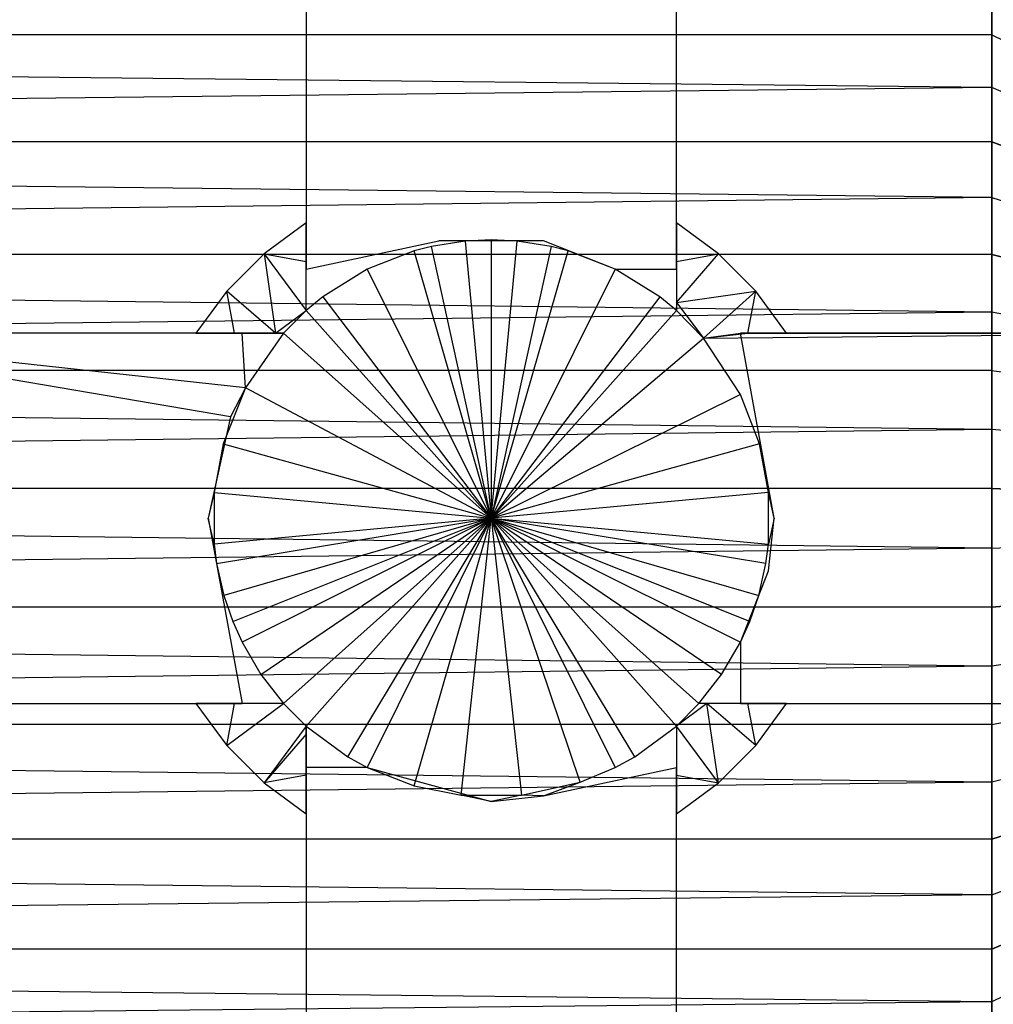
# Model space of a CAD drawing. Extents: x 1 to 115, y -55 to 55.
# Tile 8 of 86: x 8.61 to 10.55, y -0.97 to 1. Entities that reach past the tile are written whole.
import ezdxf

# ---------------------------------------------------------------- set-up
doc = ezdxf.new("R2010")
doc.units = 0
doc.header["$LTSCALE"] = 25.4
doc.layers.get('0').update_dxf_attribs({"linetype": 'CONTINUOUS'})

# ---------------------------------------------------------------- blocks, each defined once
blk = doc.blocks.new('NL2500025450_STL')
at = {"color": 0}
for p, q in [((9.18, 1.5, 213.8096), (9.18, 0.5902, 213.8096)), ((9.18, 1.5, 213.8096), (9.18, 0.5902, 213.8096)), ((9.18, 1.5, 213.8096), (9.18, 0.4979, 215.8196)), ((9.18, 1.5, 213.8096), (9.18, 0.4979, 215.8196)), ((9.92, 0.5902, 213.8096), (9.92, 1.5, 213.8096)), ((9.92, 0.4979, 215.8196), (9.92, 1.5, 213.8096)), ((9.92, 0.5902, 213.8096), (9.92, 1.5, 213.8096)), ((9.92, 0.4979, 215.8196), (9.92, 1.5, 213.8096)), ((10.55, 1.0676, 52.1184), (10.55, 0.9656, 52.0581)), ((10.55, 0.9656, 55.5611), (10.55, 1.0676, 55.5008)), ((10.55, 1.0676, 52.1184), (10.55, 0.9656, 52.0581)), ((10.55, 0.9656, 55.5611), (10.55, 1.0676, 55.5008)), ((10.55, 0.9656, 52.0581), (0.7752, 0.9656, 52.0581)), ((10.55, 0.9656, 52.0581), (0.7752, 0.9656, 52.0581)), ((10.55, 0.8601, 52.004), (0.7752, 0.9656, 52.0581)), ((10.55, 0.8601, 52.004), (0.7752, 0.9656, 52.0581)), ((10.55, 0.8601, 55.6152), (0.7752, 0.9656, 55.5611)), ((10.55, 0.9656, 55.5611), (0.7752, 0.9656, 55.5611)), ((10.55, 0.8601, 55.6152), (0.7752, 0.9656, 55.5611)), ((10.55, 0.9656, 55.5611), (0.7752, 0.9656, 55.5611)), ((10.55, 0.9656, 52.0581), (10.55, 0.8601, 52.004)), ((10.55, 0.8601, 55.6152), (10.55, 0.9656, 55.5611)), ((10.55, 0.9656, 52.0581), (10.55, 0.8601, 52.004)), ((10.55, 0.9656, 52.0581), (12.55, 0, 53.8096)), ((10.55, 0.9656, 52.0581), (12.55, 0, 53.8096)), ((10.55, 0.9656, 55.5611), (12.55, 0, 53.8096)), ((10.55, 0.8601, 55.6152), (10.55, 0.9656, 55.5611)), ((10.55, 0.9656, 55.5611), (12.55, 0, 53.8096)), ((10.55, 0.8601, 52.004), (0.7752, 0.7517, 51.9562)), ((10.55, 0.8601, 52.004), (0.7752, 0.7517, 51.9562)), ((10.55, 0.8601, 55.6152), (0.7752, 0.7517, 55.663)), ((10.55, 0.8601, 55.6152), (0.7752, 0.7517, 55.663)), ((10.55, 0.8601, 52.004), (10.55, 0.7517, 51.9562)), ((10.55, 0.7517, 55.663), (10.55, 0.8601, 55.6152)), ((12.55, 0, 53.8096), (10.55, 0.8601, 52.004)), ((10.55, 0.8601, 52.004), (10.55, 0.7517, 51.9562)), ((12.55, 0, 53.8096), (10.55, 0.8601, 52.004)), ((12.55, 0, 53.8096), (10.55, 0.8601, 55.6152)), ((10.55, 0.7517, 55.663), (10.55, 0.8601, 55.6152)), ((12.55, 0, 53.8096), (10.55, 0.8601, 55.6152)), ((10.55, 0.7517, 51.9562), (0.7752, 0.7517, 51.9562)), ((10.55, 0.7517, 51.9562), (0.7752, 0.7517, 51.9562)), ((10.55, 0.6405, 51.9149), (0.7752, 0.7517, 51.9562)), ((10.55, 0.6405, 51.9149), (0.7752, 0.7517, 51.9562)), ((10.55, 0.6405, 55.7042), (0.7752, 0.7517, 55.663)), ((10.55, 0.7517, 55.663), (0.7752, 0.7517, 55.663)), ((10.55, 0.6405, 55.7042), (0.7752, 0.7517, 55.663)), ((10.55, 0.7517, 55.663), (0.7752, 0.7517, 55.663)), ((10.55, 0.7517, 51.9562), (10.55, 0.6405, 51.9149)), ((10.55, 0.6405, 55.7042), (10.55, 0.7517, 55.663)), ((12.55, 0, 53.8096), (10.55, 0.7517, 51.9562)), ((10.55, 0.7517, 51.9562), (10.55, 0.6405, 51.9149)), ((12.55, 0, 53.8096), (10.55, 0.7517, 51.9562)), ((10.55, 0.7517, 55.663), (12.55, 0, 53.8096)), ((10.55, 0.7517, 55.663), (12.55, 0, 53.8096)), ((10.55, 0.6405, 55.7042), (10.55, 0.7517, 55.663)), ((10.55, 0.6405, 51.9149), (0.7752, 0.5272, 51.8803)), ((10.55, 0.6405, 51.9149), (0.7752, 0.5272, 51.8803)), ((10.55, 0.6405, 55.7042), (0.7752, 0.5272, 55.7388)), ((10.55, 0.6405, 55.7042), (0.7752, 0.5272, 55.7388)), ((10.55, 0.6405, 51.9149), (10.55, 0.5272, 51.8803)), ((10.55, 0.5272, 55.7388), (10.55, 0.6405, 55.7042)), ((10.55, 0.6405, 51.9149), (12.55, 0, 53.8096)), ((10.55, 0.6405, 51.9149), (10.55, 0.5272, 51.8803)), ((10.55, 0.6405, 51.9149), (12.55, 0, 53.8096)), ((10.55, 0.6405, 55.7042), (12.55, 0, 53.8096)), ((10.55, 0.5272, 55.7388), (10.55, 0.6405, 55.7042)), ((10.55, 0.6405, 55.7042), (12.55, 0, 53.8096)), ((9.18, 0.5902, 213.8096), (9.0963, 0.5285, 213.8096)), ((9.18, 0.5902, 213.8096), (9.0963, 0.5285, 213.8096)), ((9.18, 0.5127, 214.7286), (9.18, 0.5902, 213.8096)), ((9.18, 0.5127, 214.7286), (9.18, 0.5902, 213.8096)), ((10.0037, 0.5285, 213.8096), (9.92, 0.5902, 213.8096)), ((9.92, 0.5902, 213.8096), (9.92, 0.5127, 214.7286)), ((9.92, 0.5902, 213.8096), (9.92, 0.5127, 214.7286)), ((10.0037, 0.5285, 213.8096), (9.92, 0.5902, 213.8096)), ((9.18, 0.4979, 215.8196), (9.4454, 0.5541, 215.7068)), ((9.4981, 0.5536, 215.8196), (9.4305, 0.543, 215.8196)), ((9.6546, 0.5541, 215.7068), (9.4454, 0.5541, 215.7068)), ((9.55, 0.556, 215.8196), (9.4981, 0.5536, 215.8196)), ((9.4981, 0.5536, 215.8196), (9.55, 0, 216.0002)), ((9.4981, 0.5536, 215.8196), (9.55, 0, 216.0002)), ((9.55, 0.556, 215.8196), (9.55, 0, 216.0002)), ((9.6018, 0.5536, 215.8196), (9.55, 0.556, 215.8196)), ((9.55, 0.556, 215.8196), (9.55, 0, 216.0002)), ((9.55, 0, 216.0002), (9.6018, 0.5536, 215.8196)), ((9.55, 0, 216.0002), (9.6018, 0.5536, 215.8196)), ((9.6695, 0.543, 215.8196), (9.6018, 0.5536, 215.8196)), ((9.7975, 0.4979, 215.8196), (9.6546, 0.5541, 215.7068)), ((9.3962, 0.5343, 215.8196), (9.3024, 0.4979, 215.8196)), ((9.4305, 0.543, 215.8196), (9.3962, 0.5343, 215.8196)), ((9.55, 0, 216.0002), (9.3962, 0.5343, 215.8196)), ((9.55, 0, 216.0002), (9.3962, 0.5343, 215.8196)), ((9.55, 0, 216.0002), (9.4305, 0.543, 215.8196)), ((9.55, 0, 216.0002), (9.4305, 0.543, 215.8196)), ((9.6695, 0.543, 215.8196), (9.55, 0, 216.0002)), ((9.6695, 0.543, 215.8196), (9.55, 0, 216.0002)), ((9.55, 0, 216.0002), (9.7037, 0.5343, 215.8196)), ((9.55, 0, 216.0002), (9.7037, 0.5343, 215.8196)), ((9.7037, 0.5343, 215.8196), (9.6695, 0.543, 215.8196)), ((9.7975, 0.4979, 215.8196), (9.7037, 0.5343, 215.8196)), ((10.55, 0.5272, 51.8803), (0.7752, 0.5272, 51.8803)), ((10.55, 0.5272, 51.8803), (0.7752, 0.5272, 51.8803)), ((10.55, 0.412, 51.8525), (0.7752, 0.5272, 51.8803)), ((10.55, 0.412, 51.8525), (0.7752, 0.5272, 51.8803)), ((10.55, 0.412, 55.7667), (0.7752, 0.5272, 55.7388)), ((10.55, 0.5272, 55.7388), (0.7752, 0.5272, 55.7388)), ((10.55, 0.412, 55.7667), (0.7752, 0.5272, 55.7388)), ((10.55, 0.5272, 55.7388), (0.7752, 0.5272, 55.7388)), ((9.0963, 0.5285, 213.8096), (9.0215, 0.4537, 213.8096)), ((9.0963, 0.5285, 213.8096), (9.0215, 0.4537, 213.8096)), ((9.0963, 0.5285, 213.8096), (9.119, 0.37, 215.6473)), ((9.0963, 0.5285, 213.8096), (9.119, 0.37, 215.6473)), ((9.0963, 0.5285, 213.8096), (9.18, 0.415, 215.8196)), ((9.0963, 0.5285, 213.8096), (9.18, 0.415, 215.8196)), ((9.0963, 0.5285, 213.8096), (9.18, 0.5127, 214.7286)), ((9.0963, 0.5285, 213.8096), (9.18, 0.5127, 214.7286)), ((9.18, 0.415, 215.8196), (9.18, 0.5127, 214.7286)), ((9.18, 0.415, 215.8196), (9.18, 0.5127, 214.7286)), ((9.92, 0.431, 215.6473), (10.0037, 0.5285, 213.8096)), ((9.92, 0.431, 215.6473), (10.0037, 0.5285, 213.8096)), ((9.92, 0.5127, 214.7286), (10.0037, 0.5285, 213.8096)), ((9.92, 0.5127, 214.7286), (10.0037, 0.5285, 213.8096)), ((9.92, 0.5127, 214.7286), (9.92, 0.431, 215.6473)), ((9.92, 0.5127, 214.7286), (9.92, 0.431, 215.6473)), ((10.0785, 0.4537, 213.8096), (10.0037, 0.5285, 213.8096)), ((10.0785, 0.4537, 213.8096), (10.0037, 0.5285, 213.8096)), ((10.55, 0.5272, 51.8803), (10.55, 0.412, 51.8525)), ((10.55, 0.412, 55.7667), (10.55, 0.5272, 55.7388)), ((10.55, 0.5272, 51.8803), (10.55, 0.412, 51.8525)), ((10.55, 0.5272, 51.8803), (12.55, 0, 53.8096)), ((10.55, 0.5272, 51.8803), (12.55, 0, 53.8096)), ((10.55, 0.412, 55.7667), (10.55, 0.5272, 55.7388)), ((12.55, 0, 53.8096), (10.55, 0.5272, 55.7388)), ((12.55, 0, 53.8096), (10.55, 0.5272, 55.7388)), ((9.18, 0.415, 215.8196), (9.18, 0.4979, 215.8196)), ((9.3024, 0.4979, 215.8196), (9.2135, 0.4426, 215.8196)), ((9.3024, 0.4979, 215.8196), (9.55, 0, 216.0002)), ((9.3024, 0.4979, 215.8196), (9.55, 0, 216.0002)), ((9.7975, 0.4979, 215.8196), (9.55, 0, 216.0002)), ((9.7975, 0.4979, 215.8196), (9.55, 0, 216.0002)), ((9.7975, 0.4979, 215.8196), (9.92, 0.4979, 215.8196)), ((9.8865, 0.4426, 215.8196), (9.7975, 0.4979, 215.8196)), ((9.92, 0.4979, 215.8196), (9.92, 0.415, 215.8196)), ((9.0215, 0.4537, 213.8096), (8.9598, 0.37, 213.8096)), ((9.0215, 0.4537, 213.8096), (8.9598, 0.37, 213.8096)), ((9.119, 0.37, 215.6473), (9.0215, 0.4537, 213.8096)), ((9.119, 0.37, 215.6473), (9.0215, 0.4537, 213.8096)), ((9.0373, 0.37, 214.7286), (9.0215, 0.4537, 213.8096)), ((9.0373, 0.37, 214.7286), (9.0215, 0.4537, 213.8096)), ((9.92, 0.431, 215.6473), (10.0785, 0.4537, 213.8096)), ((9.92, 0.431, 215.6473), (10.0785, 0.4537, 213.8096)), ((9.9738, 0.3599, 215.8196), (10.0785, 0.4537, 213.8096)), ((9.9738, 0.3599, 215.8196), (10.0785, 0.4537, 213.8096)), ((10.0627, 0.37, 214.7286), (10.0785, 0.4537, 213.8096)), ((10.0627, 0.37, 214.7286), (10.0785, 0.4537, 213.8096)), ((10.1402, 0.37, 213.8096), (10.0785, 0.4537, 213.8096)), ((10.1402, 0.37, 213.8096), (10.0785, 0.4537, 213.8096)), ((9.2135, 0.4426, 215.8196), (9.18, 0.415, 215.8196)), ((9.2135, 0.4426, 215.8196), (9.55, 0, 216.0002)), ((9.2135, 0.4426, 215.8196), (9.55, 0, 216.0002)), ((9.8865, 0.4426, 215.8196), (9.55, 0, 216.0002)), ((9.8865, 0.4426, 215.8196), (9.55, 0, 216.0002)), ((9.92, 0.415, 215.8196), (9.8865, 0.4426, 215.8196)), ((9.119, 0.37, 215.6473), (9.18, 0.415, 215.8196)), ((9.18, 0.415, 215.8196), (9.135, 0.37, 215.8196)), ((9.55, 0, 216.0002), (9.18, 0.415, 215.8196)), ((9.55, 0, 216.0002), (9.18, 0.415, 215.8196)), ((9.55, 0, 216.0002), (9.92, 0.415, 215.8196)), ((9.55, 0, 216.0002), (9.92, 0.415, 215.8196)), ((9.92, 0.431, 215.6473), (9.92, 0.415, 215.8196)), ((9.92, 0.431, 215.6473), (9.9738, 0.3599, 215.8196)), ((9.9738, 0.3599, 215.8196), (9.92, 0.415, 215.8196)), ((10.55, 0.412, 51.8525), (0.7752, 0.2953, 51.8315)), ((10.55, 0.412, 51.8525), (0.7752, 0.2953, 51.8315)), ((10.55, 0.412, 55.7667), (0.7752, 0.2953, 55.7877)), ((10.55, 0.412, 55.7667), (0.7752, 0.2953, 55.7877)), ((10.55, 0.412, 51.8525), (10.55, 0.2953, 51.8315)), ((10.55, 0.2953, 55.7877), (10.55, 0.412, 55.7667)), ((12.55, 0, 53.8096), (10.55, 0.412, 51.8525)), ((10.55, 0.412, 51.8525), (10.55, 0.2953, 51.8315)), ((12.55, 0, 53.8096), (10.55, 0.412, 51.8525)), ((12.55, 0, 53.8096), (10.55, 0.412, 55.7667)), ((10.55, 0.2953, 55.7877), (10.55, 0.412, 55.7667)), ((12.55, 0, 53.8096), (10.55, 0.412, 55.7667)), ((8.9598, 0.37, 213.8096), (8.05, 0.37, 213.8096)), ((9.0521, 0.37, 215.8196), (8.05, 0.37, 213.8096)), ((8.9598, 0.37, 213.8096), (8.05, 0.37, 213.8096)), ((9.0588, 0.2604, 215.8196), (8.05, 0.37, 213.8096)), ((9.0521, 0.37, 215.8196), (8.05, 0.37, 213.8096)), ((9.0588, 0.2604, 215.8196), (8.05, 0.37, 213.8096)), ((9.0287, 0.2025, 215.7725), (8.05, 0.37, 213.8096)), ((9.0287, 0.2025, 215.7725), (8.05, 0.37, 213.8096)), ((8.9598, 0.37, 213.8096), (9.0373, 0.37, 214.7286)), ((8.9598, 0.37, 213.8096), (9.0373, 0.37, 214.7286)), ((9.0373, 0.37, 214.7286), (9.119, 0.37, 215.6473)), ((9.0373, 0.37, 214.7286), (9.119, 0.37, 215.6473)), ((9.135, 0.37, 215.8196), (9.0521, 0.37, 215.8196)), ((9.0588, 0.2604, 215.8196), (9.0521, 0.37, 215.8196)), ((9.135, 0.37, 215.8196), (9.0588, 0.2604, 215.8196)), ((9.119, 0.37, 215.6473), (9.135, 0.37, 215.8196)), ((9.55, 0, 216.0002), (9.135, 0.37, 215.8196)), ((9.55, 0, 216.0002), (9.135, 0.37, 215.8196)), ((9.55, 0, 216.0002), (9.9738, 0.3599, 215.8196)), ((9.55, 0, 216.0002), (9.9738, 0.3599, 215.8196)), ((9.9738, 0.3599, 215.8196), (10.0478, 0.37, 215.8196)), ((9.9738, 0.3599, 215.8196), (11.05, 0.37, 213.8096)), ((9.9738, 0.3599, 215.8196), (11.05, 0.37, 213.8096)), ((9.9738, 0.3599, 215.8196), (10.0627, 0.37, 214.7286)), ((9.9738, 0.3599, 215.8196), (10.0627, 0.37, 214.7286)), ((10.0478, 0.2475, 215.8196), (9.9738, 0.3599, 215.8196)), ((11.05, 0.37, 213.8096), (10.0478, 0.37, 215.8196)), ((11.05, 0.37, 213.8096), (10.0478, 0.37, 215.8196)), ((10.1155, 0, 215.6839), (10.0478, 0.37, 215.8196)), ((10.0627, 0.37, 214.7286), (11.05, 0.37, 213.8096)), ((10.0627, 0.37, 214.7286), (11.05, 0.37, 213.8096)), ((10.0627, 0.37, 214.7286), (10.1402, 0.37, 213.8096)), ((10.0627, 0.37, 214.7286), (10.1402, 0.37, 213.8096)), ((11.05, 0.37, 213.8096), (10.1402, 0.37, 213.8096)), ((11.05, 0.37, 213.8096), (10.1402, 0.37, 213.8096)), ((10.55, 0.2953, 51.8315), (0.7752, 0.2953, 51.8315)), ((10.55, 0.2953, 51.8315), (0.7752, 0.2953, 51.8315)), ((10.55, 0.1776, 51.8175), (0.7752, 0.2953, 51.8315)), ((10.55, 0.1776, 51.8175), (0.7752, 0.2953, 51.8315)), ((10.55, 0.1776, 55.8017), (0.7752, 0.2953, 55.7877)), ((10.55, 0.2953, 55.7877), (0.7752, 0.2953, 55.7877)), ((10.55, 0.1776, 55.8017), (0.7752, 0.2953, 55.7877)), ((10.55, 0.2953, 55.7877), (0.7752, 0.2953, 55.7877)), ((10.55, 0.2953, 51.8315), (10.55, 0.1776, 51.8175)), ((10.55, 0.1776, 55.8017), (10.55, 0.2953, 55.7877)), ((10.55, 0.2953, 51.8315), (10.55, 0.1776, 51.8175)), ((10.55, 0.2953, 51.8315), (12.55, 0, 53.8096)), ((10.55, 0.2953, 51.8315), (12.55, 0, 53.8096)), ((10.55, 0.2953, 55.7877), (12.55, 0, 53.8096)), ((10.55, 0.1776, 55.8017), (10.55, 0.2953, 55.7877)), ((10.55, 0.2953, 55.7877), (12.55, 0, 53.8096)), ((9.0588, 0.2604, 215.8196), (9.0143, 0.1487, 215.8196)), ((9.0588, 0.2604, 215.8196), (9.0287, 0.2025, 215.7725)), ((9.55, 0, 216.0002), (9.0588, 0.2604, 215.8196)), ((9.55, 0, 216.0002), (9.0588, 0.2604, 215.8196)), ((10.0478, 0.2475, 215.8196), (9.55, 0, 216.0002)), ((10.0478, 0.2475, 215.8196), (9.55, 0, 216.0002)), ((10.0857, 0.1487, 215.8196), (10.0478, 0.2475, 215.8196)), ((9.0287, 0.2025, 215.7725), (8.9845, 0, 215.6839)), ((10.55, 0.1776, 51.8175), (0.7752, 0.0593, 51.8105)), ((10.55, 0.1776, 51.8175), (0.7752, 0.0593, 51.8105)), ((10.55, 0.1776, 55.8017), (0.7752, 0.0593, 55.8087)), ((10.55, 0.1776, 55.8017), (0.7752, 0.0593, 55.8087)), ((10.55, 0.1776, 51.8175), (10.55, 0.0593, 51.8105)), ((10.55, 0.0593, 55.8087), (10.55, 0.1776, 55.8017)), ((12.55, 0, 53.8096), (10.55, 0.1776, 51.8175)), ((10.55, 0.1776, 51.8175), (10.55, 0.0593, 51.8105)), ((12.55, 0, 53.8096), (10.55, 0.1776, 51.8175)), ((12.55, 0, 53.8096), (10.55, 0.1776, 55.8017)), ((10.55, 0.0593, 55.8087), (10.55, 0.1776, 55.8017)), ((12.55, 0, 53.8096), (10.55, 0.1776, 55.8017)), ((9.0143, 0.1487, 215.8196), (8.9964, 0.0519, 215.8196)), ((9.0143, 0.1487, 215.8196), (9.55, 0, 216.0002)), ((9.0143, 0.1487, 215.8196), (9.55, 0, 216.0002)), ((10.0857, 0.1487, 215.8196), (9.55, 0, 216.0002)), ((10.0857, 0.1487, 215.8196), (9.55, 0, 216.0002)), ((10.1036, 0.0519, 215.8196), (10.0857, 0.1487, 215.8196)), ((10.55, 0.0593, 51.8105), (0.7752, 0.0593, 51.8105)), ((10.55, 0.0593, 51.8105), (0.7752, 0.0593, 51.8105)), ((10.55, -0.0593, 51.8105), (0.7752, 0.0593, 51.8105)), ((10.55, -0.0593, 51.8105), (0.7752, 0.0593, 51.8105)), ((10.55, -0.0593, 55.8087), (0.7752, 0.0593, 55.8087)), ((10.55, 0.0593, 55.8087), (0.7752, 0.0593, 55.8087)), ((10.55, -0.0593, 55.8087), (0.7752, 0.0593, 55.8087)), ((10.55, 0.0593, 55.8087), (0.7752, 0.0593, 55.8087)), ((10.55, 0.0593, 51.8105), (10.55, -0.0593, 51.8105)), ((10.55, -0.0593, 55.8087), (10.55, 0.0593, 55.8087)), ((12.55, 0, 53.8096), (10.55, 0.0593, 51.8105)), ((10.55, 0.0593, 51.8105), (10.55, -0.0593, 51.8105)), ((12.55, 0, 53.8096), (10.55, 0.0593, 51.8105)), ((10.55, 0.0593, 55.8087), (12.55, 0, 53.8096)), ((10.55, 0.0593, 55.8087), (12.55, 0, 53.8096)), ((10.55, -0.0593, 55.8087), (10.55, 0.0593, 55.8087)), ((8.9964, 0.0519, 215.8196), (8.9845, 0, 215.6839)), ((8.9964, 0.0519, 215.8196), (8.9964, -0.0519, 215.8196)), ((8.9964, 0.0519, 215.8196), (8.9964, -0.0519, 215.8196)), ((8.9964, 0.0519, 215.8196), (9.55, 0, 216.0002)), ((8.9964, 0.0519, 215.8196), (9.55, 0, 216.0002)), ((10.1036, 0.0519, 215.8196), (9.55, 0, 216.0002)), ((10.1036, 0.0519, 215.8196), (9.55, 0, 216.0002)), ((10.1155, 0, 215.6839), (10.1036, 0.0519, 215.8196)), ((10.1036, -0.0519, 215.8196), (10.1036, 0.0519, 215.8196)), ((10.1036, -0.0519, 215.8196), (10.1036, 0.0519, 215.8196)), ((8.9845, 0, 215.6839), (9.0521, -0.37, 215.8196)), ((8.9964, -0.0519, 215.8196), (8.9845, 0, 215.6839)), ((9.55, 0, 216.0002), (8.9964, -0.0519, 215.8196)), ((9.55, 0, 216.0002), (8.9964, -0.0519, 215.8196)), ((9.0013, -0.09, 215.8196), (9.55, 0, 216.0002)), ((9.0013, -0.09, 215.8196), (9.55, 0, 216.0002)), ((9.55, 0, 216.0002), (9.0157, -0.1538, 215.8196)), ((9.55, 0, 216.0002), (9.0157, -0.1538, 215.8196)), ((9.0335, -0.2058, 215.8196), (9.55, 0, 216.0002)), ((9.0335, -0.2058, 215.8196), (9.55, 0, 216.0002)), ((9.55, 0, 216.0002), (9.0521, -0.2475, 215.8196)), ((9.55, 0, 216.0002), (9.0521, -0.2475, 215.8196)), ((9.0898, -0.312, 215.8196), (9.55, 0, 216.0002)), ((9.0898, -0.312, 215.8196), (9.55, 0, 216.0002)), ((9.55, 0, 216.0002), (9.135, -0.37, 215.8196)), ((9.55, 0, 216.0002), (9.135, -0.37, 215.8196)), ((9.18, -0.415, 215.8196), (9.55, 0, 216.0002)), ((9.18, -0.415, 215.8196), (9.55, 0, 216.0002)), ((9.2633, -0.4764, 215.8196), (9.55, 0, 216.0002)), ((9.2633, -0.4764, 215.8196), (9.55, 0, 216.0002)), ((9.55, 0, 216.0002), (9.3024, -0.4979, 215.8196)), ((9.55, 0, 216.0002), (9.3024, -0.4979, 215.8196)), ((9.3962, -0.5343, 215.8196), (9.55, 0, 216.0002)), ((9.3962, -0.5343, 215.8196), (9.55, 0, 216.0002)), ((9.4899, -0.5527, 215.8196), (9.55, 0, 216.0002)), ((9.4899, -0.5527, 215.8196), (9.55, 0, 216.0002)), ((10.0987, -0.09, 215.8196), (9.55, 0, 216.0002)), ((9.55, 0, 216.0002), (10.1036, -0.0519, 215.8196)), ((10.0665, -0.2058, 215.8196), (9.55, 0, 216.0002)), ((9.55, 0, 216.0002), (10.0843, -0.1538, 215.8196)), ((10.0102, -0.312, 215.8196), (9.55, 0, 216.0002)), ((9.55, 0, 216.0002), (10.0478, -0.2475, 215.8196)), ((9.92, -0.415, 215.8196), (9.55, 0, 216.0002)), ((9.55, 0, 216.0002), (9.965, -0.37, 215.8196)), ((9.8366, -0.4764, 215.8196), (9.55, 0, 216.0002)), ((9.92, -0.415, 215.8196), (9.55, 0, 216.0002)), ((9.7275, -0.5269, 215.8196), (9.55, 0, 216.0002)), ((9.55, 0, 216.0002), (9.7975, -0.4979, 215.8196)), ((9.55, 0, 216.0002), (9.6101, -0.5527, 215.8196)), ((9.55, 0, 216.0002), (9.6101, -0.5527, 215.8196)), ((9.7275, -0.5269, 215.8196), (9.55, 0, 216.0002)), ((9.55, 0, 216.0002), (9.7975, -0.4979, 215.8196)), ((9.8366, -0.4764, 215.8196), (9.55, 0, 216.0002)), ((9.55, 0, 216.0002), (9.965, -0.37, 215.8196)), ((10.0102, -0.312, 215.8196), (9.55, 0, 216.0002)), ((9.55, 0, 216.0002), (10.0478, -0.2475, 215.8196)), ((10.0665, -0.2058, 215.8196), (9.55, 0, 216.0002)), ((9.55, 0, 216.0002), (10.0843, -0.1538, 215.8196)), ((10.0987, -0.09, 215.8196), (9.55, 0, 216.0002)), ((9.55, 0, 216.0002), (10.1036, -0.0519, 215.8196)), ((10.1155, 0, 215.6839), (10.1036, -0.0519, 215.8196)), ((10.1041, -0.1046, 215.7068), (10.1155, 0, 215.6839)), ((12.55, 0, 53.8096), (10.55, -0.9656, 52.0581)), ((10.55, -0.8601, 52.004), (12.55, 0, 53.8096)), ((10.55, -0.7517, 51.9562), (12.55, 0, 53.8096)), ((10.55, -0.8601, 52.004), (12.55, 0, 53.8096)), ((12.55, 0, 53.8096), (10.55, -0.9656, 52.0581)), ((12.55, 0, 53.8096), (10.55, -0.5272, 51.8803)), ((10.55, -0.412, 51.8525), (12.55, 0, 53.8096)), ((12.55, 0, 53.8096), (10.55, -0.5272, 51.8803)), ((12.55, 0, 53.8096), (10.55, -0.6405, 51.9149)), ((12.55, 0, 53.8096), (10.55, -0.6405, 51.9149)), ((10.55, -0.7517, 51.9562), (12.55, 0, 53.8096)), ((12.55, 0, 53.8096), (10.55, -0.2953, 51.8315)), ((10.55, -0.1776, 51.8175), (12.55, 0, 53.8096)), ((10.55, -0.0593, 51.8105), (12.55, 0, 53.8096)), ((10.55, -0.1776, 51.8175), (12.55, 0, 53.8096)), ((12.55, 0, 53.8096), (10.55, -0.2953, 51.8315)), ((10.55, -0.412, 51.8525), (12.55, 0, 53.8096)), ((10.55, -0.0593, 51.8105), (12.55, 0, 53.8096)), ((10.55, -0.0593, 55.8087), (12.55, 0, 53.8096)), ((12.55, 0, 53.8096), (10.55, -0.2953, 55.7877)), ((10.55, -0.412, 55.7667), (12.55, 0, 53.8096)), ((12.55, 0, 53.8096), (10.55, -0.2953, 55.7877)), ((12.55, 0, 53.8096), (10.55, -0.1776, 55.8017)), ((12.55, 0, 53.8096), (10.55, -0.1776, 55.8017)), ((10.55, -0.0593, 55.8087), (12.55, 0, 53.8096)), ((12.55, 0, 53.8096), (10.55, -0.5272, 55.7388)), ((10.55, -0.6405, 55.7042), (12.55, 0, 53.8096)), ((10.55, -0.7517, 55.663), (12.55, 0, 53.8096)), ((10.55, -0.6405, 55.7042), (12.55, 0, 53.8096)), ((12.55, 0, 53.8096), (10.55, -0.5272, 55.7388)), ((10.55, -0.412, 55.7667), (12.55, 0, 53.8096)), ((12.55, 0, 53.8096), (10.55, -0.9656, 55.5611)), ((12.55, 0, 53.8096), (10.55, -0.9656, 55.5611)), ((12.55, 0, 53.8096), (10.55, -0.8601, 55.6152)), ((12.55, 0, 53.8096), (10.55, -0.8601, 55.6152)), ((10.55, -0.7517, 55.663), (12.55, 0, 53.8096)), ((8.9964, -0.0519, 215.8196), (9.0013, -0.09, 215.8196)), ((10.0987, -0.09, 215.8196), (10.1036, -0.0519, 215.8196)), ((10.55, -0.0593, 51.8105), (0.7752, -0.1776, 51.8175)), ((10.55, -0.0593, 51.8105), (0.7752, -0.1776, 51.8175)), ((10.55, -0.0593, 55.8087), (0.7752, -0.1776, 55.8017)), ((10.55, -0.0593, 55.8087), (0.7752, -0.1776, 55.8017)), ((10.55, -0.0593, 51.8105), (10.55, -0.1776, 51.8175)), ((10.55, -0.1776, 55.8017), (10.55, -0.0593, 55.8087)), ((10.55, -0.0593, 51.8105), (10.55, -0.1776, 51.8175)), ((10.55, -0.1776, 55.8017), (10.55, -0.0593, 55.8087)), ((9.0013, -0.09, 215.8196), (9.0157, -0.1538, 215.8196)), ((10.0843, -0.1538, 215.8196), (10.0987, -0.09, 215.8196)), ((10.0478, -0.2475, 215.8196), (10.1041, -0.1046, 215.7068)), ((9.0157, -0.1538, 215.8196), (9.0335, -0.2058, 215.8196)), ((10.0665, -0.2058, 215.8196), (10.0843, -0.1538, 215.8196)), ((10.55, -0.1776, 51.8175), (0.7752, -0.1776, 51.8175)), ((10.55, -0.1776, 51.8175), (0.7752, -0.1776, 51.8175)), ((10.55, -0.2953, 51.8315), (0.7752, -0.1776, 51.8175)), ((10.55, -0.2953, 51.8315), (0.7752, -0.1776, 51.8175)), ((10.55, -0.2953, 55.7877), (0.7752, -0.1776, 55.8017)), ((10.55, -0.1776, 55.8017), (0.7752, -0.1776, 55.8017)), ((10.55, -0.2953, 55.7877), (0.7752, -0.1776, 55.8017)), ((10.55, -0.1776, 55.8017), (0.7752, -0.1776, 55.8017)), ((10.55, -0.1776, 51.8175), (10.55, -0.2953, 51.8315)), ((10.55, -0.2953, 55.7877), (10.55, -0.1776, 55.8017)), ((10.55, -0.1776, 51.8175), (10.55, -0.2953, 51.8315)), ((10.55, -0.2953, 55.7877), (10.55, -0.1776, 55.8017)), ((9.0335, -0.2058, 215.8196), (9.0521, -0.2475, 215.8196)), ((10.0478, -0.2475, 215.8196), (10.0665, -0.2058, 215.8196)), ((9.0521, -0.2475, 215.8196), (9.0898, -0.312, 215.8196)), ((10.0102, -0.312, 215.8196), (10.0478, -0.2475, 215.8196)), ((10.0478, -0.2475, 215.8196), (10.0478, -0.37, 215.8196)), ((10.55, -0.2953, 51.8315), (0.7752, -0.412, 51.8525)), ((10.55, -0.2953, 51.8315), (0.7752, -0.412, 51.8525)), ((10.55, -0.2953, 55.7877), (0.7752, -0.412, 55.7667)), ((10.55, -0.2953, 55.7877), (0.7752, -0.412, 55.7667)), ((9.0898, -0.312, 215.8196), (9.135, -0.37, 215.8196)), ((9.965, -0.37, 215.8196), (10.0102, -0.312, 215.8196)), ((10.55, -0.2953, 51.8315), (10.55, -0.412, 51.8525)), ((10.55, -0.412, 55.7667), (10.55, -0.2953, 55.7877)), ((10.55, -0.2953, 51.8315), (10.55, -0.412, 51.8525)), ((10.55, -0.412, 55.7667), (10.55, -0.2953, 55.7877)), ((8.05, -0.37, 213.8096), (8.9598, -0.37, 213.8096)), ((8.05, -0.37, 213.8096), (8.9598, -0.37, 213.8096)), ((8.05, -0.37, 213.8096), (9.0521, -0.37, 215.8196)), ((8.05, -0.37, 213.8096), (9.0521, -0.37, 215.8196)), ((8.9598, -0.37, 213.8096), (9.0215, -0.4537, 213.8096)), ((9.0373, -0.37, 214.7286), (8.9598, -0.37, 213.8096)), ((8.9598, -0.37, 213.8096), (9.0215, -0.4537, 213.8096)), ((9.0373, -0.37, 214.7286), (8.9598, -0.37, 213.8096)), ((9.0215, -0.4537, 213.8096), (9.135, -0.37, 215.8196)), ((9.0215, -0.4537, 213.8096), (9.135, -0.37, 215.8196)), ((9.0215, -0.4537, 213.8096), (9.0373, -0.37, 214.7286)), ((9.0215, -0.4537, 213.8096), (9.0373, -0.37, 214.7286)), ((9.135, -0.37, 215.8196), (9.0373, -0.37, 214.7286)), ((9.135, -0.37, 215.8196), (9.0373, -0.37, 214.7286)), ((9.135, -0.37, 215.8196), (9.0521, -0.37, 215.8196)), ((9.135, -0.37, 215.8196), (9.18, -0.415, 215.8196)), ((9.135, -0.37, 215.8196), (9.18, -0.415, 215.8196)), ((9.981, -0.37, 215.6473), (9.92, -0.415, 215.8196)), ((9.92, -0.415, 215.8196), (9.965, -0.37, 215.8196)), ((9.981, -0.37, 215.6473), (9.965, -0.37, 215.8196)), ((10.0478, -0.37, 215.8196), (9.965, -0.37, 215.8196)), ((10.0627, -0.37, 214.7286), (9.981, -0.37, 215.6473)), ((10.0785, -0.4537, 213.8096), (9.981, -0.37, 215.6473)), ((10.0627, -0.37, 214.7286), (9.981, -0.37, 215.6473)), ((10.0785, -0.4537, 213.8096), (9.981, -0.37, 215.6473)), ((10.0037, -0.5285, 213.8096), (9.981, -0.37, 215.6473)), ((10.0037, -0.5285, 213.8096), (9.981, -0.37, 215.6473)), ((10.0478, -0.37, 215.8196), (11.05, -0.37, 213.8096)), ((10.0478, -0.37, 215.8196), (11.05, -0.37, 213.8096)), ((10.1402, -0.37, 213.8096), (10.0627, -0.37, 214.7286)), ((10.1402, -0.37, 213.8096), (10.0627, -0.37, 214.7286)), ((10.0785, -0.4537, 213.8096), (10.0627, -0.37, 214.7286)), ((10.0785, -0.4537, 213.8096), (10.0627, -0.37, 214.7286)), ((10.0785, -0.4537, 213.8096), (10.1402, -0.37, 213.8096)), ((10.0785, -0.4537, 213.8096), (10.1402, -0.37, 213.8096)), ((10.1402, -0.37, 213.8096), (11.05, -0.37, 213.8096)), ((10.1402, -0.37, 213.8096), (11.05, -0.37, 213.8096)), ((10.55, -0.412, 51.8525), (0.7752, -0.412, 51.8525)), ((10.55, -0.412, 51.8525), (0.7752, -0.412, 51.8525)), ((10.55, -0.5272, 51.8803), (0.7752, -0.412, 51.8525)), ((10.55, -0.5272, 51.8803), (0.7752, -0.412, 51.8525)), ((10.55, -0.5272, 55.7388), (0.7752, -0.412, 55.7667)), ((10.55, -0.412, 55.7667), (0.7752, -0.412, 55.7667)), ((10.55, -0.5272, 55.7388), (0.7752, -0.412, 55.7667)), ((10.55, -0.412, 55.7667), (0.7752, -0.412, 55.7667)), ((10.55, -0.412, 51.8525), (10.55, -0.5272, 51.8803)), ((10.55, -0.5272, 55.7388), (10.55, -0.412, 55.7667)), ((10.55, -0.412, 51.8525), (10.55, -0.5272, 51.8803)), ((10.55, -0.5272, 55.7388), (10.55, -0.412, 55.7667)), ((9.18, -0.415, 215.8196), (9.0963, -0.5285, 213.8096)), ((9.18, -0.415, 215.8196), (9.0963, -0.5285, 213.8096)), ((9.18, -0.431, 215.6473), (9.0963, -0.5285, 213.8096)), ((9.18, -0.431, 215.6473), (9.0963, -0.5285, 213.8096)), ((9.18, -0.431, 215.6473), (9.18, -0.415, 215.8196)), ((9.18, -0.415, 215.8196), (9.18, -0.4979, 215.8196)), ((9.18, -0.431, 215.6473), (9.18, -0.415, 215.8196)), ((9.18, -0.415, 215.8196), (9.2633, -0.4764, 215.8196)), ((9.18, -0.5127, 214.7286), (9.18, -0.431, 215.6473)), ((9.18, -0.5127, 214.7286), (9.18, -0.431, 215.6473)), ((9.8366, -0.4764, 215.8196), (9.92, -0.415, 215.8196)), ((9.92, -0.415, 215.8196), (9.92, -0.5127, 214.7286)), ((9.92, -0.415, 215.8196), (9.92, -0.4979, 215.8196)), ((10.0037, -0.5285, 213.8096), (9.92, -0.415, 215.8196)), ((9.92, -0.415, 215.8196), (9.92, -0.5127, 214.7286)), ((10.0037, -0.5285, 213.8096), (9.92, -0.415, 215.8196)), ((9.0215, -0.4537, 213.8096), (9.0963, -0.5285, 213.8096)), ((9.0215, -0.4537, 213.8096), (9.0963, -0.5285, 213.8096)), ((10.0037, -0.5285, 213.8096), (10.0785, -0.4537, 213.8096)), ((10.0037, -0.5285, 213.8096), (10.0785, -0.4537, 213.8096)), ((9.2633, -0.4764, 215.8196), (9.3024, -0.4979, 215.8196)), ((9.7975, -0.4979, 215.8196), (9.8366, -0.4764, 215.8196)), ((9.18, -0.4979, 215.8196), (9.18, -1.5, 213.8096)), ((9.18, -0.4979, 215.8196), (9.18, -1.5, 213.8096)), ((9.3024, -0.4979, 215.8196), (9.18, -0.4979, 215.8196)), ((9.3024, -0.4979, 215.8196), (9.55, -0.5655, 215.6839)), ((9.3024, -0.4979, 215.8196), (9.3962, -0.5343, 215.8196)), ((9.6546, -0.5541, 215.7068), (9.92, -0.4979, 215.8196)), ((9.7275, -0.5269, 215.8196), (9.7975, -0.4979, 215.8196)), ((9.92, -1.5, 213.8096), (9.92, -0.4979, 215.8196)), ((9.92, -1.5, 213.8096), (9.92, -0.4979, 215.8196)), ((10.55, -0.5272, 51.8803), (0.7752, -0.6405, 51.9149)), ((10.55, -0.5272, 51.8803), (0.7752, -0.6405, 51.9149)), ((10.55, -0.5272, 55.7388), (0.7752, -0.6405, 55.7042)), ((10.55, -0.5272, 55.7388), (0.7752, -0.6405, 55.7042)), ((9.18, -0.5127, 214.7286), (9.0963, -0.5285, 213.8096)), ((9.18, -0.5127, 214.7286), (9.0963, -0.5285, 213.8096)), ((9.0963, -0.5285, 213.8096), (9.18, -0.5902, 213.8096)), ((9.0963, -0.5285, 213.8096), (9.18, -0.5902, 213.8096)), ((9.18, -0.5902, 213.8096), (9.18, -0.5127, 214.7286)), ((9.18, -0.5902, 213.8096), (9.18, -0.5127, 214.7286)), ((9.6101, -0.5527, 215.8196), (9.7275, -0.5269, 215.8196)), ((9.6101, -0.5527, 215.8196), (9.7275, -0.5269, 215.8196)), ((9.6546, -0.5541, 215.7068), (9.7275, -0.5269, 215.8196)), ((9.92, -0.5127, 214.7286), (9.92, -0.5902, 213.8096)), ((9.92, -0.5127, 214.7286), (9.92, -0.5902, 213.8096)), ((9.92, -0.5127, 214.7286), (10.0037, -0.5285, 213.8096)), ((9.92, -0.5127, 214.7286), (10.0037, -0.5285, 213.8096)), ((9.92, -0.5902, 213.8096), (10.0037, -0.5285, 213.8096)), ((9.92, -0.5902, 213.8096), (10.0037, -0.5285, 213.8096)), ((10.55, -0.5272, 51.8803), (10.55, -0.6405, 51.9149)), ((10.55, -0.6405, 55.7042), (10.55, -0.5272, 55.7388)), ((10.55, -0.5272, 51.8803), (10.55, -0.6405, 51.9149)), ((10.55, -0.6405, 55.7042), (10.55, -0.5272, 55.7388)), ((9.3962, -0.5343, 215.8196), (9.4899, -0.5527, 215.8196)), ((9.55, -0.5655, 215.6839), (9.4899, -0.5527, 215.8196)), ((9.4899, -0.5527, 215.8196), (9.6101, -0.5527, 215.8196)), ((9.4899, -0.5527, 215.8196), (9.6101, -0.5527, 215.8196)), ((9.6101, -0.5527, 215.8196), (9.55, -0.5655, 215.6839)), ((9.55, -0.5655, 215.6839), (9.6546, -0.5541, 215.7068)), ((9.6546, -0.5541, 215.7068), (9.6101, -0.5527, 215.8196)), ((9.18, -0.5902, 213.8096), (9.18, -1.5, 213.8096)), ((9.18, -0.5902, 213.8096), (9.18, -1.5, 213.8096)), ((9.92, -1.5, 213.8096), (9.92, -0.5902, 213.8096)), ((9.92, -1.5, 213.8096), (9.92, -0.5902, 213.8096)), ((10.55, -0.6405, 51.9149), (0.7752, -0.6405, 51.9149)), ((10.55, -0.6405, 51.9149), (0.7752, -0.6405, 51.9149)), ((10.55, -0.7517, 51.9562), (0.7752, -0.6405, 51.9149)), ((10.55, -0.7517, 51.9562), (0.7752, -0.6405, 51.9149)), ((10.55, -0.7517, 55.663), (0.7752, -0.6405, 55.7042)), ((10.55, -0.6405, 55.7042), (0.7752, -0.6405, 55.7042)), ((10.55, -0.7517, 55.663), (0.7752, -0.6405, 55.7042)), ((10.55, -0.6405, 55.7042), (0.7752, -0.6405, 55.7042)), ((10.55, -0.6405, 51.9149), (10.55, -0.7517, 51.9562)), ((10.55, -0.7517, 55.663), (10.55, -0.6405, 55.7042)), ((10.55, -0.6405, 51.9149), (10.55, -0.7517, 51.9562)), ((10.55, -0.7517, 55.663), (10.55, -0.6405, 55.7042)), ((10.55, -0.7517, 51.9562), (0.7752, -0.8601, 52.004)), ((10.55, -0.7517, 51.9562), (0.7752, -0.8601, 52.004)), ((10.55, -0.7517, 55.663), (0.7752, -0.8601, 55.6152)), ((10.55, -0.7517, 55.663), (0.7752, -0.8601, 55.6152)), ((10.55, -0.7517, 51.9562), (10.55, -0.8601, 52.004)), ((10.55, -0.8601, 55.6152), (10.55, -0.7517, 55.663)), ((10.55, -0.7517, 51.9562), (10.55, -0.8601, 52.004)), ((10.55, -0.8601, 55.6152), (10.55, -0.7517, 55.663)), ((10.55, -0.8601, 52.004), (0.7752, -0.8601, 52.004)), ((10.55, -0.8601, 52.004), (0.7752, -0.8601, 52.004)), ((10.55, -0.9656, 52.0581), (0.7752, -0.8601, 52.004)), ((10.55, -0.9656, 52.0581), (0.7752, -0.8601, 52.004)), ((10.55, -0.9656, 55.5611), (0.7752, -0.8601, 55.6152)), ((10.55, -0.8601, 55.6152), (0.7752, -0.8601, 55.6152)), ((10.55, -0.9656, 55.5611), (0.7752, -0.8601, 55.6152)), ((10.55, -0.8601, 55.6152), (0.7752, -0.8601, 55.6152)), ((10.55, -0.8601, 52.004), (10.55, -0.9656, 52.0581)), ((10.55, -0.9656, 55.5611), (10.55, -0.8601, 55.6152)), ((10.55, -0.8601, 52.004), (10.55, -0.9656, 52.0581)), ((10.55, -0.9656, 55.5611), (10.55, -0.8601, 55.6152)), ((10.55, -0.9656, 52.0581), (0.7752, -1.0676, 52.1184)), ((10.55, -0.9656, 52.0581), (0.7752, -1.0676, 52.1184)), ((10.55, -0.9656, 55.5611), (0.7752, -1.0676, 55.5008)), ((10.55, -0.9656, 55.5611), (0.7752, -1.0676, 55.5008)), ((10.55, -0.9656, 52.0581), (10.55, -1.0676, 52.1184)), ((10.55, -1.0676, 55.5008), (10.55, -0.9656, 55.5611)), ((10.55, -0.9656, 52.0581), (10.55, -1.0676, 52.1184)), ((10.55, -1.0676, 55.5008), (10.55, -0.9656, 55.5611))]:
    blk.add_line(p, q, dxfattribs=at)

msp = doc.modelspace()

# ---------------------------------------------------------------- block references
at = {"color": 0}
msp.add_blockref('NL2500025450_STL', (0, 0, 200), dxfattribs=at)

doc.saveas('drawing.dxf')
